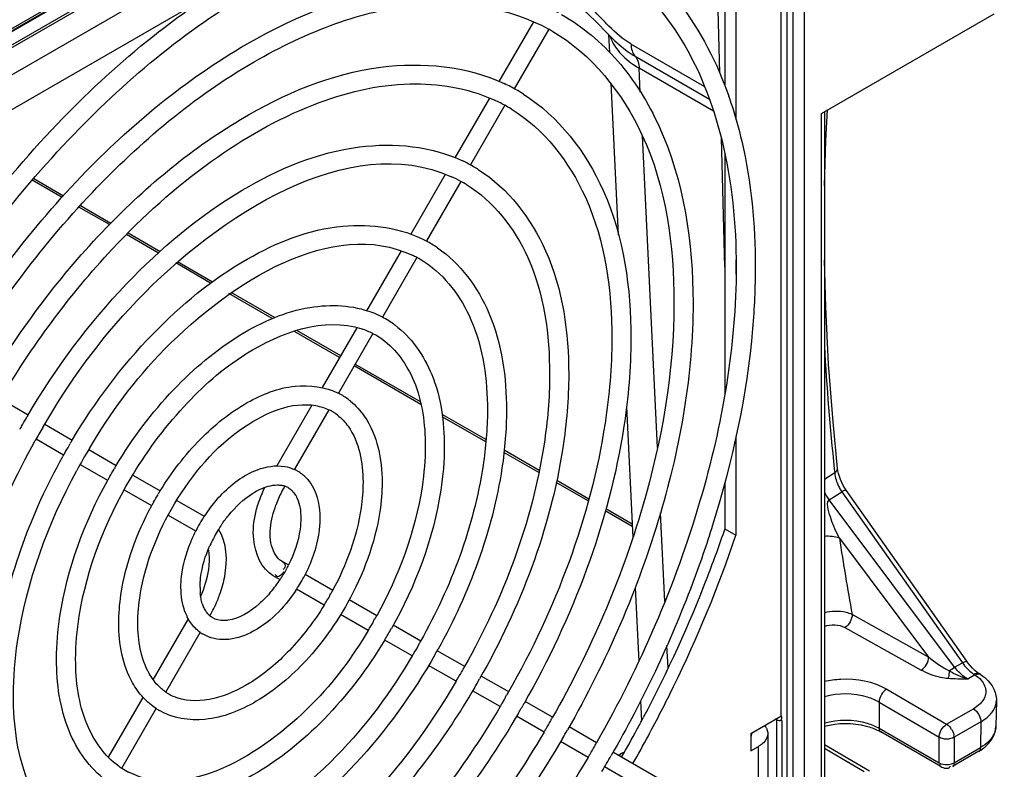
# Model space of a CAD drawing. Header units: inches. Extents: x 0 to 117, y 0 to 83.
# Tile 45 of 73: x 106.76 to 108.59, y 18.68 to 20.07. Entities that reach past the tile are written whole.
import ezdxf

# ---------------------------------------------------------------- set-up
doc = ezdxf.new("R2010")
doc.units = ezdxf.units.IN
doc.header["$LTSCALE"] = 6.431102
doc.header["$MEASUREMENT"] = 0
doc.layers.get('0').update_dxf_attribs({"linetype": 'CONTINUOUS'})

msp = doc.modelspace()

# ---------------------------------------------------------------- linework, layer by layer
at = {"color": 7, "linetype": 'CONTINUOUS'}
for p, q in [((108.5871, 21.115), (105.3752, 19.2606)), ((105.378, 19.2668), (108.5899, 21.1211)), ((108.5495, 21.092), (105.3676, 19.2549)), ((106.1574, 19.6812), (108.1906, 20.8551)), ((106.1605, 19.688), (108.1937, 20.8618)), ((108.1862, 20.8536), (108.1862, 18.5366)), ((108.1974, 18.5305), (108.1974, 20.8474)), ((108.218, 20.8478), (108.218, 18.5307)), ((108.0845, 20.7432), (106.2332, 19.6743)), ((108.175, 20.7391), (108.175, 18.7782)), ((108.0551, 20.1993), (108.0608, 19.9743)), ((108.0706, 20.1738), (108.0706, 19.9496)), ((108.0914, 20.1617), (108.0914, 19.8867)), ((106.6521, 19.8519), (107.1192, 20.1215)), ((108.2501, 19.8985), (108.5711, 20.0838)), ((107.7152, 20.0691), (107.6511, 19.9581)), ((107.7437, 20.0554), (107.6797, 19.9446)), ((107.8542, 20.0458), (107.8667, 20.0336)), ((107.8547, 20.0453), (107.8563, 20.012)), ((107.8667, 20.0336), (107.8754, 20.0257)), ((107.8965, 20.0273), (108.0328, 19.9486)), ((107.904, 20.005), (108.0421, 19.9253)), ((108.0495, 19.9031), (107.9116, 19.9827)), ((107.9137, 19.9384), (107.9116, 19.9827)), ((107.6847, 19.9417), (107.6859, 19.941)), ((107.8591, 19.9548), (107.8726, 19.6733)), ((107.6333, 19.9273), (107.5692, 19.8162)), ((107.662, 19.9139), (107.598, 19.8031)), ((108.2559, 19.9019), (108.2559, 18.6369)), ((108.2581, 19.8476), (108.2612, 19.906)), ((108.2501, 18.6285), (108.2501, 19.8985)), ((107.9455, 19.2774), (107.9176, 19.857)), ((108.0639, 19.8532), (108.07, 19.6127)), ((108.2559, 19.7641), (108.2581, 19.8476)), ((108.0706, 19.824), (108.0706, 19.3776)), ((106.8395, 19.7426), (106.7842, 19.7745)), ((106.7869, 19.7777), (106.8423, 19.7457)), ((107.5513, 19.7853), (107.4874, 19.6745)), ((107.5803, 19.7724), (107.5163, 19.6616)), ((106.9274, 19.6919), (106.8709, 19.7245)), ((106.8737, 19.7276), (106.9303, 19.6948)), ((107.0186, 19.6392), (106.9593, 19.6735)), ((106.9622, 19.6764), (107.0217, 19.6421)), ((107.4693, 19.6433), (107.4051, 19.532)), ((107.4986, 19.6309), (107.4346, 19.5201)), ((108.0914, 19.6265), (108.0914, 19.5996)), ((107.1155, 19.5833), (107.0507, 19.6207)), ((107.0538, 19.6235), (107.1191, 19.5859)), ((107.2299, 19.5172), (107.1493, 19.5638)), ((107.1529, 19.5664), (107.2347, 19.5191)), ((107.3869, 19.5004), (107.3225, 19.389)), ((107.3549, 19.445), (107.2701, 19.494)), ((107.2753, 19.4957), (107.3569, 19.4486)), ((107.4169, 19.4894), (107.3529, 19.3786)), ((107.5061, 19.3578), (107.3822, 19.4293)), ((107.3842, 19.4328), (107.505, 19.363)), ((106.7258, 19.3679), (106.7765, 19.3386)), ((107.3036, 19.3563), (107.2384, 19.2434)), ((107.888, 19.3531), (107.8996, 19.1101)), ((107.3352, 19.3479), (107.2712, 19.2371)), ((107.5453, 19.3398), (107.6271, 19.2926)), ((107.6267, 19.2881), (107.5459, 19.3348)), ((106.7643, 19.3174), (106.7643, 19.3176)), ((106.8075, 19.3208), (106.8582, 19.2915)), ((108.0914, 19.299), (108.0914, 19.1145)), ((106.7916, 19.2936), (106.8425, 19.2642)), ((106.8507, 19.2776), (106.8545, 19.2854)), ((106.846, 19.2704), (106.8507, 19.2776)), ((106.846, 19.2703), (106.846, 19.2704)), ((106.889, 19.2737), (106.9399, 19.2443)), ((107.7253, 19.2312), (107.6604, 19.2686)), ((107.6609, 19.2731), (107.7261, 19.2354)), ((106.8734, 19.2463), (106.9242, 19.217)), ((106.9709, 19.2264), (107.0216, 19.1971)), ((108.2559, 19.2191), (108.2748, 19.2311)), ((108.2741, 19.2379), (108.2748, 19.2311)), ((108.2803, 19.2384), (108.2803, 19.2385)), ((108.2808, 19.2345), (108.2803, 19.2384)), ((108.282, 19.2291), (108.2808, 19.2345)), ((106.9277, 19.2231), (106.9277, 19.2232)), ((107.8169, 19.1783), (107.7577, 19.2125)), ((107.7585, 19.2167), (107.818, 19.1823)), ((108.0706, 19.2124), (108.0706, 19.1266)), ((108.2907, 19.2072), (108.2879, 19.2125)), ((106.9551, 19.1991), (107.0059, 19.1698)), ((108.2645, 19.1804), (108.2881, 19.1955)), ((108.2881, 19.1955), (108.512, 18.8775)), ((108.5201, 18.8803), (108.2962, 19.1983)), ((107.0094, 19.1759), (107.0095, 19.176)), ((107.0526, 19.1793), (107.1034, 19.1499)), ((108.4975, 18.8692), (108.2645, 19.1804)), ((107.0368, 19.152), (107.0876, 19.1226)), ((107.8986, 19.1311), (107.8485, 19.1601)), ((107.8497, 19.1641), (107.8984, 19.1359)), ((107.9592, 18.9917), (107.9513, 19.1564)), ((107.0911, 19.1287), (107.0912, 19.1288)), ((108.0706, 19.1266), (108.0914, 19.1145)), ((108.2836, 19.1094), (108.4492, 18.8881)), ((107.2606, 19.0591), (107.2477, 19.0666)), ((107.2367, 19.0402), (107.2363, 19.0415)), ((107.251, 19.0517), (107.2497, 19.0509)), ((107.2546, 19.0477), (107.257, 19.053)), ((107.3424, 19.0119), (107.2909, 19.0416)), ((107.2449, 19.0319), (107.232, 19.0393)), ((107.3266, 18.9847), (107.2753, 19.0143)), ((107.3364, 19.0007), (107.3385, 19.0061)), ((107.9041, 19.0173), (107.9107, 18.8801)), ((107.4241, 18.9648), (107.3728, 18.9944)), ((107.009, 18.8459), (107.0743, 18.959)), ((107.4083, 18.9375), (107.357, 18.9671)), ((107.4119, 18.9436), (107.4166, 18.9509)), ((108.4492, 18.8881), (108.3074, 18.9673)), ((107.032, 18.8229), (107.096, 18.9337)), ((107.5058, 18.9176), (107.4545, 18.9472)), ((108.2937, 18.943), (108.4356, 18.8639)), ((107.49, 18.8903), (107.4389, 18.9198)), ((107.4936, 18.8964), (107.4983, 18.9037)), ((107.4983, 18.9037), (107.5021, 18.9115)), ((107.5875, 18.8704), (107.5363, 18.8999)), ((107.9652, 18.8679), (107.9632, 18.9098)), ((108.4975, 18.8692), (108.512, 18.8775)), ((108.5223, 18.8773), (108.5201, 18.8803)), ((107.5717, 18.8431), (107.5205, 18.8727)), ((108.5352, 18.8634), (108.5307, 18.8676)), ((107.6692, 18.8232), (107.618, 18.8528)), ((108.5353, 18.855), (108.522, 18.8473)), ((108.5333, 18.8563), (108.5353, 18.855)), ((108.5459, 18.8555), (108.5432, 18.8573)), ((107.6534, 18.796), (107.6021, 18.8256)), ((108.3715, 18.8285), (108.4828, 18.7631)), ((106.9258, 18.7018), (106.99, 18.8131)), ((107.657, 18.8021), (107.6617, 18.8094)), ((107.7509, 18.7761), (107.6998, 18.8056)), ((107.9142, 18.8066), (107.916, 18.7695)), ((108.3574, 18.8045), (108.4688, 18.7391)), ((108.3574, 18.8045), (108.3574, 18.7558)), ((108.5752, 18.8072), (108.5742, 18.7589)), ((106.9504, 18.6814), (107.0143, 18.7922)), ((108.4828, 18.7631), (108.5326, 18.7918)), ((107.7351, 18.7488), (107.6838, 18.7784)), ((108.1193, 18.7461), (108.175, 18.7782)), ((108.1671, 18.7714), (108.165, 18.7725)), ((108.1671, 18.6431), (108.1671, 18.7714)), ((108.1754, 18.7722), (108.1746, 18.7708)), ((108.1767, 18.7701), (108.1767, 18.6418)), ((108.5464, 18.7678), (108.4966, 18.7391)), ((108.5464, 18.7678), (108.5454, 18.7197)), ((107.8326, 18.7289), (107.7813, 18.7585)), ((108.1447, 18.7608), (108.1469, 18.7578)), ((108.3574, 18.7558), (108.4688, 18.6915)), ((108.4719, 18.6848), (108.3605, 18.7491)), ((107.8168, 18.7016), (107.7656, 18.7312)), ((108.1193, 18.7461), (108.1193, 18.714)), ((108.1505, 18.7461), (108.1505, 18.6657)), ((108.4688, 18.6915), (108.4688, 18.7391)), ((108.4966, 18.7391), (108.4966, 18.6915)), ((108.1193, 18.714), (108.1332, 18.722)), ((108.1332, 18.6416), (108.1332, 18.722)), ((108.3396, 18.6757), (108.2559, 18.7248)), ((108.3297, 18.6747), (108.2559, 18.7181)), ((108.5423, 18.7129), (108.4936, 18.6848)), ((108.4966, 18.6915), (108.5454, 18.7197)), ((107.9963, 18.6344), (107.8629, 18.7114)), ((107.9805, 18.6071), (107.8473, 18.684)), ((108.4892, 18.6849), (108.4899, 18.6862)), ((108.4939, 18.6902), (108.4966, 18.6915))]:
    msp.add_line(p, q, dxfattribs=at)
for points in [[(107.7966, 20.1018), (107.8077, 20.092), (107.819, 20.0812), (107.8305, 20.0699), (107.8542, 20.0458)], [(108.2803, 19.2385), (108.2718, 19.3255), (108.2636, 19.4326), (108.2582, 19.5385), (108.2559, 19.6262)], [(108.2879, 19.2125), (108.2855, 19.218), (108.2836, 19.2236), (108.282, 19.2291)], [(108.2962, 19.1983), (108.2937, 19.202), (108.2907, 19.2072)], [(108.5307, 18.8676), (108.5264, 18.8722), (108.5223, 18.8773)], [(108.5432, 18.8573), (108.5397, 18.8597), (108.5352, 18.8634)]]:
    msp.add_lwpolyline(points, dxfattribs=at)
for centre, radius, start, end in [((107.5688, 19.739), 0.3614, 59.9883, 60.99), ((107.5143, 19.6448), 0.3424, 60.1474, 64.6156), ((107.5139, 19.6441), 0.3432, 57.8429, 59.9163), ((107.5136, 19.6433), 0.3085, 61.2703, 65.8029), ((107.3783, 19.685), 0.7417, 18.2248, 19.3603), ((107.5143, 19.6447), 0.307, 58.7127, 61.2655), ((107.4599, 19.5506), 0.2878, 59.9167, 64.5054), ((107.4594, 19.5498), 0.2887, 57.7618, 59.916), ((107.4592, 19.549), 0.254, 61.5451, 65.9322), ((107.4599, 19.5504), 0.2525, 58.8073, 61.5402), ((107.4047, 19.4549), 0.2348, 55.7762, 61.6938), ((107.4053, 19.4557), 0.1984, 61.9575, 64.596), ((107.4056, 19.4564), 0.1977, 56.8608, 61.9563), ((107.3496, 19.359), 0.1821, 62.1967, 68.621), ((107.3508, 19.3613), 0.1794, 53.4212, 62.1841), ((107.3499, 19.3596), 0.146, 62.6931, 71.4354), ((107.3509, 19.3618), 0.1435, 60.1086, 62.6578), ((107.3504, 19.361), 0.1445, 54.6774, 60.1), ((112.7065, 19.7087), 4.4574, 183.1198, 186.0631), ((107.2969, 19.2679), 0.1239, 60.0764, 63.3818), ((107.2962, 19.267), 0.1251, 50.5612, 60.0287), ((108.0002, 18.614), 1.4221, 149.3677, 149.6498), ((107.296, 19.2664), 0.0902, 52.3274, 64.3019), ((108.0018, 18.6131), 1.4239, 150.3542, 150.636), ((108.0008, 18.6137), 1.3874, 149.6499, 150.7943), ((107.8386, 18.7073), 1.1412, 149.2088, 149.5603), ((107.8376, 18.7078), 1.14, 150.7903, 150.9707), ((107.8382, 18.7075), 1.1407, 150.4387, 150.7902), ((107.8382, 18.7075), 1.1053, 149.0504, 151.4979), ((107.6739, 18.8023), 0.8567, 148.9435, 149.4116), ((107.2413, 19.1721), 0.0713, 59.8744, 65.3682), ((107.2406, 19.1708), 0.0727, 44.1468, 59.818), ((108.3363, 19.2368), 0.0618, 185.2501, 188.9474), ((107.6714, 18.8037), 0.8538, 150.583, 151.0529), ((107.4479, 19.0942), 0.2245, 150.0041, 153.4092), ((107.2423, 19.1732), 0.0345, 68.9555, 71.493), ((107.5078, 18.8983), 0.5706, 148.4218, 149.1259), ((107.4408, 19.0975), 0.2167, 153.3476, 160.2625), ((107.2429, 19.1749), 0.0327, 56.2568, 68.9933), ((108.3311, 19.2316), 0.084, 206.3315, 217.5079), ((108.3562, 19.2417), 0.0823, 208.0748, 214.1674), ((107.5096, 18.8973), 0.5726, 150.8809, 151.5819), ((107.3417, 18.9946), 0.2841, 143.4273, 146.904), ((107.4065, 18.9545), 0.3603, 148.3324, 151.0635), ((107.3467, 18.9913), 0.2902, 146.894, 148.2783), ((107.3443, 18.9928), 0.2518, 145.8154, 148.3942), ((107.3393, 18.9949), 0.282, 153.142, 157.9703), ((107.3458, 18.9917), 0.2892, 151.7139, 153.1562), ((107.3476, 18.9908), 0.2557, 149.2023, 152.5583), ((107.3471, 18.991), 0.2552, 148.3891, 149.2024), ((107.3424, 18.9934), 0.25, 152.5489, 155.9562), ((112.885, 19.8049), 4.6537, 188.5956, 190.3695), ((107.2636, 19.0939), 0.0316, 228.19, 239.9499), ((107.0335, 19.1722), 0.2534, 332.5594, 333.5483), ((107.0322, 19.1729), 0.2548, 331.9616, 332.5599), ((107.0437, 19.1649), 0.2408, 318.8813, 325.8563), ((107.0369, 19.1698), 0.2492, 325.8101, 326.449), ((107.0343, 19.1715), 0.2523, 326.4507, 328.0458), ((107.0316, 19.1732), 0.2909, 326.0737, 332.0211), ((107.2149, 19.0176), 0.1191, 179.9377, 185.1233), ((106.8709, 19.266), 0.5354, 330.935, 331.6854), ((106.8948, 19.0911), 0.253, 333.6192, 337.2685), ((106.9041, 19.0871), 0.2429, 337.2682, 339.9595), ((106.8694, 19.2668), 0.5371, 328.3164, 329.0638), ((107.1608, 19.0069), 0.0991, 200.4672, 203.5517), ((106.8921, 19.0923), 0.2559, 330.003, 333.6303), ((107.1559, 19.0048), 0.0938, 203.5506, 206.8409), ((106.7062, 19.3611), 0.8199, 330.6071, 331.0966), ((107.138, 18.9926), 0.072, 234.5587, 239.8718), ((106.7042, 19.3622), 0.8222, 328.8989, 329.3871), ((106.7055, 19.3615), 0.8562, 328.9523, 330.5957), ((106.5403, 19.4568), 1.1058, 330.4538, 330.8165), ((106.5406, 19.4567), 1.1055, 329.1846, 329.5473), ((106.5409, 19.4565), 1.1405, 330.4304, 330.9706), ((106.3777, 19.5506), 1.3879, 330.3637, 330.6526), ((108.5735, 18.9268), 0.0953, 217.152, 219.4988), ((108.5705, 18.9242), 0.0914, 219.4737, 224.2925), ((106.3799, 19.5494), 1.3853, 329.3513, 329.6409), ((106.3776, 19.5507), 1.4234, 329.6298, 330.3922), ((108.5664, 18.9075), 0.0609, 234.1548, 237.0545), ((108.542, 18.8495), 0.00716, 57.0388, 67.374), ((107.0828, 18.8974), 0.0899, 235.74, 239.9462), ((106.2141, 19.6451), 1.671, 330.3025, 330.5424), ((107.0835, 18.8987), 0.0913, 239.9793, 250.759), ((107.0816, 18.8953), 0.1229, 236.8627, 240.0732), ((106.2163, 19.6438), 1.6686, 329.4618, 329.7021), ((106.214, 19.6451), 1.7066, 329.6924, 330.3992), ((106.0563, 19.7363), 1.9476, 330.257, 330.4629), ((105.6783, 19.9547), 2.5323, 331.6809, 332.2467), ((106.0549, 19.7371), 1.9493, 329.5364, 329.7422), ((106.0562, 19.7363), 1.9833, 329.7253, 330.2697), ((105.6749, 19.9565), 2.5361, 330.3552, 331.6809), ((108.3168, 18.6731), 0.0876, 60.0521, 63.8238), ((105.6958, 19.9444), 2.5361, 330.3552, 331.694), ((105.8937, 19.8302), 2.2298, 330.2244, 330.4043), ((108.1067, 18.7679), 0.053, 299.9917, 302.032), ((105.8922, 19.831), 2.2315, 329.595, 329.7748), ((105.8875, 19.8338), 2.2723, 329.3494, 330.2249), ((107.0288, 18.8035), 0.145, 234.6806, 237.2718), ((107.028, 18.8023), 0.1435, 237.2724, 243.0581)]:
    msp.add_arc(centre, radius, start, end, dxfattribs=at)
for points, knots in [([(106.5315, 19.4801), (106.6155, 19.6234), (106.8054, 19.8798), (107.103, 20.1286), (107.3533, 20.2478), (107.5293, 20.2907), (107.6955, 20.288), (107.7966, 20.2532), (107.8409, 20.2287)], [0, 0, 0, 0, 0.303932, 0.578779, 0.699654, 0.808546, 0.907306, 1, 1, 1, 1]), ([(106.5583, 19.4559), (106.6407, 19.5973), (106.8267, 19.8502), (107.1181, 20.0958), (107.3621, 20.2131), (107.5313, 20.255), (107.6892, 20.2527), (107.7844, 20.2197), (107.8258, 20.1966)], [0, 0, 0, 0, 0.308014, 0.585652, 0.706724, 0.814557, 0.910831, 1, 1, 1, 1]), ([(107.8486, 20.2244), (107.901, 20.1942), (107.9979, 20.1076), (108.0562, 19.9928), (108.078, 19.9308)], [0, 0, 0, 0, 0.479387, 1, 1, 1, 1]), ([(107.8313, 20.1935), (107.8797, 20.1655), (107.9698, 20.0847), (108.0239, 19.9777), (108.0444, 19.9195)], [0, 0, 0, 0, 0.475521, 1, 1, 1, 1]), ([(106.6132, 19.433), (106.6869, 19.5583), (106.8535, 19.783), (107.1536, 20.0322), (107.4687, 20.1604), (107.6816, 20.1302), (107.761, 20.0863)], [0, 0, 0, 0, 0.304804, 0.580407, 0.809734, 1, 1, 1, 1]), ([(106.64, 19.4087), (106.7119, 19.532), (106.8742, 19.7523), (107.128, 19.9666), (107.3409, 20.0686), (107.526, 20.1158), (107.6701, 20.0962), (107.7441, 20.0551)], [0, 0, 0, 0, 0.30895, 0.587374, 0.70874, 0.816767, 1, 1, 1, 1]), ([(107.7672, 20.0828), (107.8063, 20.0602), (107.8794, 19.9989), (107.9877, 19.8223), (108.0117, 19.6578), (108.0117, 19.5465)], [0, 0, 0, 0, 0.220993, 0.455972, 1, 1, 1, 1]), ([(107.7496, 20.052), (107.8233, 20.0094), (107.9512, 19.8482), (107.9763, 19.6526), (107.9763, 19.5465)], [0, 0, 0, 0, 0.445281, 1, 1, 1, 1]), ([(107.8723, 20.0155), (107.8802, 20.0057), (107.8932, 19.9942), (107.9076, 19.985), (107.9116, 19.9827)], [0, 0, 0, 0, 0.731654, 1, 1, 1, 1]), ([(106.6949, 19.3858), (106.7567, 19.4906), (106.8962, 19.6792), (107.1472, 19.8907), (107.4108, 20.0036), (107.5914, 19.9871), (107.661, 19.9541)], [0, 0, 0, 0, 0.302684, 0.577623, 0.808301, 1, 1, 1, 1]), ([(106.7219, 19.3618), (106.7521, 19.4136), (106.8174, 19.5127), (106.9454, 19.6672), (107.1043, 19.8106), (107.2925, 19.9192), (107.4758, 19.9651), (107.5924, 19.9462), (107.6401, 19.9247)], [0, 0, 0, 0, 0.155241, 0.306637, 0.519012, 0.706158, 0.864506, 1, 1, 1, 1]), ([(107.6965, 19.9346), (107.7622, 19.8933), (107.8733, 19.7477), (107.8962, 19.5732), (107.8962, 19.4798)], [0, 0, 0, 0, 0.454093, 1, 1, 1, 1]), ([(108.0444, 19.9195), (108.0524, 19.8968), (108.0817, 19.7973), (108.0918, 19.6927), (108.0918, 19.6132)], [0, 0, 0, 0, 0.232541, 1, 1, 1, 1]), ([(107.6738, 19.907), (107.7349, 19.8699), (107.8399, 19.7331), (107.8608, 19.569), (107.8608, 19.4798)], [0, 0, 0, 0, 0.445049, 1, 1, 1, 1]), ([(108.0827, 19.9169), (108.0903, 19.894), (108.1177, 19.7951), (108.1273, 19.6917), (108.1273, 19.6132)], [0, 0, 0, 0, 0.234967, 1, 1, 1, 1]), ([(106.8036, 19.3147), (106.853, 19.3991), (107.021, 19.6384), (107.3717, 19.8664), (107.5628, 19.781)], [0, 0, 0, 0, 0.318586, 1, 1, 1, 1]), ([(106.7766, 19.3386), (106.8282, 19.4259), (106.9447, 19.5828), (107.1543, 19.7587), (107.3746, 19.8523), (107.5255, 19.8381), (107.5837, 19.8103)], [0, 0, 0, 0, 0.302296, 0.576865, 0.807566, 1, 1, 1, 1]), ([(107.6134, 19.794), (107.6685, 19.7592), (107.7615, 19.6373), (107.7807, 19.4912), (107.7807, 19.4131)], [0, 0, 0, 0, 0.454904, 1, 1, 1, 1]), ([(107.5907, 19.7664), (107.6411, 19.7358), (107.728, 19.6227), (107.7452, 19.487), (107.7452, 19.4131)], [0, 0, 0, 0, 0.444028, 1, 1, 1, 1]), ([(106.8903, 19.2759), (106.9301, 19.3423), (107.0634, 19.5288), (107.3424, 19.7053), (107.4904, 19.635)], [0, 0, 0, 0, 0.320805, 1, 1, 1, 1]), ([(106.8583, 19.2914), (106.9005, 19.3623), (106.9957, 19.4894), (107.1671, 19.6306), (107.3476, 19.7033), (107.4698, 19.6865), (107.5161, 19.6616)], [0, 0, 0, 0, 0.30298, 0.577251, 0.807063, 1, 1, 1, 1]), ([(107.5368, 19.649), (107.5794, 19.62), (107.6502, 19.5227), (107.6651, 19.4078), (107.6651, 19.3464)], [0, 0, 0, 0, 0.456645, 1, 1, 1, 1]), ([(107.5137, 19.6219), (107.5518, 19.597), (107.6166, 19.5084), (107.6297, 19.4036), (107.6297, 19.3464)], [0, 0, 0, 0, 0.443361, 1, 1, 1, 1]), ([(108.0918, 19.6132), (108.0918, 19.4665), (108.0375, 19.1568), (107.913, 18.8706), (107.8325, 18.7289)], [0, 0, 0, 0, 0.473911, 1, 1, 1, 1]), ([(108.1273, 19.6132), (108.1273, 19.575), (108.1198, 19.4126), (108.0852, 19.2521), (108.0481, 19.1336)], [0, 0, 0, 0, 0.235243, 1, 1, 1, 1]), ([(106.94, 19.2443), (106.9704, 19.2948), (107.0387, 19.3859), (107.161, 19.4894), (107.2902, 19.5465), (107.3798, 19.5427), (107.416, 19.5285)], [0, 0, 0, 0, 0.298567, 0.571215, 0.803538, 1, 1, 1, 1]), ([(107.9763, 19.5465), (107.9763, 19.4187), (107.9291, 19.149), (107.8208, 18.8996), (107.7508, 18.7761)], [0, 0, 0, 0, 0.473835, 1, 1, 1, 1]), ([(108.0117, 19.5465), (108.0117, 19.4145), (107.963, 19.1364), (107.8507, 18.8795), (107.7784, 18.7528)], [0, 0, 0, 0, 0.475038, 1, 1, 1, 1]), ([(106.9666, 19.2197), (106.9948, 19.2674), (107.0589, 19.354), (107.1902, 19.472), (107.3267, 19.5214), (107.3963, 19.498)], [0, 0, 0, 0, 0.309242, 0.590698, 1, 1, 1, 1]), ([(107.4577, 19.5054), (107.4885, 19.4826), (107.5387, 19.4097), (107.5496, 19.3249), (107.5496, 19.2797)], [0, 0, 0, 0, 0.459184, 1, 1, 1, 1]), ([(107.434, 19.4789), (107.4605, 19.4601), (107.505, 19.3957), (107.5142, 19.3208), (107.5142, 19.2797)], [0, 0, 0, 0, 0.441903, 1, 1, 1, 1]), ([(107.8608, 19.4798), (107.8608, 19.4274), (107.8408, 19.1981), (107.7562, 18.9773), (107.6691, 18.8233)], [0, 0, 0, 0, 0.22861, 1, 1, 1, 1]), ([(107.8962, 19.4798), (107.8962, 19.4254), (107.8756, 19.1887), (107.788, 18.9607), (107.6979, 18.8021)], [0, 0, 0, 0, 0.229864, 1, 1, 1, 1]), ([(107.7452, 19.4131), (107.7452, 19.3698), (107.7288, 19.1804), (107.6591, 18.9979), (107.5874, 18.8704)], [0, 0, 0, 0, 0.228498, 1, 1, 1, 1]), ([(107.7807, 19.4131), (107.7807, 19.3677), (107.7635, 19.1701), (107.6904, 18.9798), (107.6151, 18.8475)], [0, 0, 0, 0, 0.229986, 1, 1, 1, 1]), ([(107.0218, 19.1971), (107.043, 19.2316), (107.0906, 19.2936), (107.1759, 19.3627), (107.2665, 19.3986), (107.3283, 19.3908), (107.3524, 19.3787)], [0, 0, 0, 0, 0.298889, 0.570259, 0.801212, 1, 1, 1, 1]), ([(107.0485, 19.1729), (107.0817, 19.2283), (107.1522, 19.3144), (107.2658, 19.3637), (107.3111, 19.3555)], [0, 0, 0, 0, 0.583779, 1, 1, 1, 1]), ([(107.3756, 19.3636), (107.3853, 19.3556), (107.4227, 19.3143), (107.4341, 19.2554), (107.4341, 19.213)], [0, 0, 0, 0, 0.228447, 1, 1, 1, 1]), ([(107.3511, 19.3378), (107.3587, 19.332), (107.3902, 19.2982), (107.3986, 19.2489), (107.3986, 19.213)], [0, 0, 0, 0, 0.20995, 1, 1, 1, 1]), ([(107.6297, 19.3464), (107.6297, 19.3123), (107.6168, 19.1626), (107.562, 19.0185), (107.5057, 18.9176)], [0, 0, 0, 0, 0.228319, 1, 1, 1, 1]), ([(107.6651, 19.3464), (107.6651, 19.3108), (107.652, 19.1562), (107.5959, 19.0071), (107.5382, 18.903)], [0, 0, 0, 0, 0.230271, 1, 1, 1, 1]), ([(106.6337, 18.7509), (106.6337, 18.794), (106.65, 18.9823), (106.7189, 19.1638), (106.7898, 19.2906)], [0, 0, 0, 0, 0.228528, 1, 1, 1, 1]), ([(107.5142, 19.2797), (107.5142, 19.2547), (107.5048, 19.1449), (107.465, 19.039), (107.424, 18.9648)], [0, 0, 0, 0, 0.228019, 1, 1, 1, 1]), ([(107.5496, 19.2797), (107.5496, 19.2525), (107.5394, 19.1343), (107.496, 19.0204), (107.4514, 18.9411)], [0, 0, 0, 0, 0.230471, 1, 1, 1, 1]), ([(106.7138, 18.8176), (106.7138, 18.8533), (106.727, 19.0078), (106.783, 19.1569), (106.8408, 19.261)], [0, 0, 0, 0, 0.230271, 1, 1, 1, 1]), ([(106.7492, 18.8176), (106.7492, 18.8508), (106.7614, 18.9961), (106.8134, 19.1364), (106.8669, 19.2349)], [0, 0, 0, 0, 0.228478, 1, 1, 1, 1]), ([(107.1135, 19.1639), (107.1197, 19.1723), (107.1442, 19.2018), (107.1761, 19.2264), (107.2023, 19.2363)], [0, 0, 0, 0, 0.271518, 1, 1, 1, 1]), ([(106.8293, 18.8843), (106.8293, 18.9111), (106.8392, 19.027), (106.8811, 19.1389), (106.9243, 19.217)], [0, 0, 0, 0, 0.230564, 1, 1, 1, 1]), ([(106.8648, 18.8843), (106.8648, 18.9111), (106.8755, 19.0286), (106.9205, 19.1415), (106.9666, 19.2197)], [0, 0, 0, 0, 0.227706, 1, 1, 1, 1]), ([(107.2398, 19.208), (107.2411, 19.208), (107.2437, 19.2079), (107.2463, 19.2076), (107.2475, 19.2074)], [0, 0, 0, 0, 0.512787, 1, 1, 1, 1]), ([(107.2475, 19.2074), (107.2485, 19.2072), (107.2504, 19.2068), (107.2523, 19.2062), (107.2532, 19.2059)], [0, 0, 0, 0, 0.508456, 1, 1, 1, 1]), ([(107.2927, 19.2215), (107.2971, 19.217), (107.3134, 19.1952), (107.3185, 19.1669), (107.3185, 19.1463)], [0, 0, 0, 0, 0.233842, 1, 1, 1, 1]), ([(107.3986, 19.213), (107.3986, 19.1971), (107.3928, 19.1272), (107.3679, 19.0596), (107.3422, 19.012)], [0, 0, 0, 0, 0.227422, 1, 1, 1, 1]), ([(107.4341, 19.213), (107.4341, 19.1949), (107.4274, 19.1167), (107.3991, 19.0413), (107.3698, 18.9887)], [0, 0, 0, 0, 0.231084, 1, 1, 1, 1]), ([(107.1359, 19.1343), (107.14, 19.1404), (107.1564, 19.1623), (107.1765, 19.1816), (107.1934, 19.1923)], [0, 0, 0, 0, 0.267965, 1, 1, 1, 1]), ([(107.232, 19.0393), (107.2099, 19.0521), (107.1836, 19.1162), (107.2024, 19.1738), (107.2165, 19.2037)], [0, 0, 0, 0, 0.435439, 1, 1, 1, 1]), ([(107.2611, 19.2021), (107.2621, 19.2014), (107.264, 19.2), (107.2658, 19.1983), (107.2667, 19.1975)], [0, 0, 0, 0, 0.49281, 1, 1, 1, 1]), ([(107.2667, 19.1975), (107.2675, 19.1966), (107.2692, 19.1947), (107.2708, 19.1927), (107.2715, 19.1916)], [0, 0, 0, 0, 0.488831, 1, 1, 1, 1]), ([(107.2715, 19.1916), (107.2734, 19.189), (107.281, 19.1751), (107.2831, 19.1588), (107.2831, 19.1463)], [0, 0, 0, 0, 0.20724, 1, 1, 1, 1]), ([(108.2881, 19.1955), (108.2899, 19.1965), (108.292, 19.1974), (108.2957, 19.199), (108.2962, 19.1983)], [0, 0, 0, 0, 0.705151, 1, 1, 1, 1]), ([(106.9449, 18.951), (106.9449, 18.9686), (106.9512, 19.0448), (106.9782, 19.1183), (107.006, 19.1698)], [0, 0, 0, 0, 0.231222, 1, 1, 1, 1]), ([(106.9803, 18.951), (106.9803, 18.9687), (106.9875, 19.0466), (107.0176, 19.1212), (107.0485, 19.1729)], [0, 0, 0, 0, 0.226915, 1, 1, 1, 1]), ([(107.2425, 19.0704), (107.238, 19.0744), (107.2193, 19.1049), (107.2273, 19.1438), (107.2369, 19.1707)], [0, 0, 0, 0, 0.174366, 1, 1, 1, 1]), ([(108.2836, 19.1094), (108.2777, 19.1207), (108.2695, 19.1387), (108.263, 19.1613), (108.2603, 19.1763), (108.2645, 19.1804)], [0, 0, 0, 0, 0.508872, 0.763362, 1, 1, 1, 1]), ([(107.2831, 19.1463), (107.2831, 19.1395), (107.2808, 19.1094), (107.2707, 19.0802), (107.2603, 19.0593)], [0, 0, 0, 0, 0.225574, 1, 1, 1, 1]), ([(107.3185, 19.1463), (107.3185, 19.1375), (107.3155, 19.0994), (107.3022, 19.0625), (107.2885, 19.0367)], [0, 0, 0, 0, 0.232778, 1, 1, 1, 1]), ([(108.0481, 19.1336), (108.0366, 19.097), (107.9857, 18.9494), (107.9184, 18.8076), (107.8599, 18.7053)], [0, 0, 0, 0, 0.245337, 1, 1, 1, 1]), ([(107.1322, 19.0039), (107.1363, 19.015), (107.1475, 19.0542), (107.1463, 19.1009), (107.1304, 19.1256)], [0, 0, 0, 0, 0.286165, 1, 1, 1, 1]), ([(108.0706, 19.1266), (108.0605, 19.0968), (108.0171, 18.9769), (107.964, 18.8605), (107.9193, 18.7755)], [0, 0, 0, 0, 0.246316, 1, 1, 1, 1]), ([(107.9287, 18.7419), (107.9449, 18.7721), (108.0068, 18.8928), (108.0589, 19.0186), (108.0914, 19.1145)], [0, 0, 0, 0, 0.253065, 1, 1, 1, 1]), ([(107.0604, 19.0177), (107.0604, 19.0244), (107.0621, 19.0527), (107.0698, 19.0805), (107.0779, 19.1006)], [0, 0, 0, 0, 0.234727, 1, 1, 1, 1]), ([(107.0958, 19.0177), (107.0958, 19.0238), (107.0977, 19.0504), (107.1057, 19.0764), (107.1141, 19.0952)], [0, 0, 0, 0, 0.226625, 1, 1, 1, 1]), ([(107.1119, 19.051), (107.1124, 19.0544), (107.1137, 19.0669), (107.1133, 19.0798), (107.1115, 19.0887)], [0, 0, 0, 0, 0.274442, 1, 1, 1, 1]), ([(107.2477, 19.0666), (107.2503, 19.0651), (107.2554, 19.0608), (107.2534, 19.0533), (107.251, 19.0517)], [0, 0, 0, 0, 0.506722, 1, 1, 1, 1]), ([(107.2436, 19.0386), (107.2424, 19.0379), (107.2396, 19.0366), (107.2373, 19.039), (107.2367, 19.0402)], [0, 0, 0, 0, 0.500228, 1, 1, 1, 1]), ([(107.273, 19.0108), (107.2518, 18.9793), (107.2121, 18.9382), (107.1457, 18.9167), (107.1142, 18.9232), (107.1018, 18.9304)], [0, 0, 0, 0, 0.557672, 0.790126, 1, 1, 1, 1]), ([(107.2251, 19.0065), (107.2191, 18.9996), (107.1974, 18.9777), (107.1693, 18.9596), (107.1476, 18.9566)], [0, 0, 0, 0, 0.29616, 1, 1, 1, 1]), ([(107.3698, 18.9887), (107.3486, 18.9503), (107.2994, 18.8813), (107.2091, 18.8043), (107.1118, 18.7641), (107.0452, 18.7744), (107.0203, 18.7888)], [0, 0, 0, 0, 0.299646, 0.572877, 0.803381, 1, 1, 1, 1]), ([(107.1033, 18.9795), (107.1027, 18.9807), (107.1015, 18.9834), (107.1005, 18.9862), (107.1001, 18.9876)], [0, 0, 0, 0, 0.486739, 1, 1, 1, 1]), ([(107.3265, 18.9847), (107.3079, 18.9546), (107.2662, 18.9004), (107.1824, 18.8274), (107.0965, 18.7973), (107.0534, 18.8124)], [0, 0, 0, 0, 0.312965, 0.595679, 1, 1, 1, 1]), ([(107.1074, 18.9724), (107.1067, 18.9735), (107.1052, 18.9758), (107.104, 18.9782), (107.1033, 18.9795)], [0, 0, 0, 0, 0.487543, 1, 1, 1, 1]), ([(108.3074, 18.9673), (108.3038, 18.9689), (108.2871, 18.9741), (108.2689, 18.9736), (108.2559, 18.9703)], [0, 0, 0, 0, 0.226654, 1, 1, 1, 1]), ([(106.9903, 18.8128), (106.9826, 18.8211), (106.9537, 18.8615), (106.9449, 18.9131), (106.9449, 18.951)], [0, 0, 0, 0, 0.228794, 1, 1, 1, 1]), ([(107.0168, 18.8362), (107.0109, 18.8426), (106.987, 18.8761), (106.9803, 18.919), (106.9803, 18.951)], [0, 0, 0, 0, 0.212727, 1, 1, 1, 1]), ([(107.1196, 18.9609), (107.1186, 18.9614), (107.1167, 18.9627), (107.1149, 18.9642), (107.114, 18.9649)], [0, 0, 0, 0, 0.495504, 1, 1, 1, 1]), ([(107.1476, 18.9566), (107.1449, 18.9562), (107.1354, 18.9555), (107.1255, 18.9575), (107.1196, 18.9609)], [0, 0, 0, 0, 0.286345, 1, 1, 1, 1]), ([(107.4082, 18.9375), (107.3784, 18.888), (107.2798, 18.7505), (107.0707, 18.6196), (106.963, 18.6743)], [0, 0, 0, 0, 0.323734, 1, 1, 1, 1]), ([(107.439, 18.9199), (107.407, 18.8668), (107.3351, 18.7716), (107.2056, 18.6662), (107.0688, 18.6124), (106.9764, 18.6263), (106.9414, 18.6457)], [0, 0, 0, 0, 0.302113, 0.575467, 0.805261, 1, 1, 1, 1]), ([(106.9212, 18.6587), (106.8904, 18.6815), (106.8403, 18.7544), (106.8293, 18.8392), (106.8293, 18.8843)], [0, 0, 0, 0, 0.459184, 1, 1, 1, 1]), ([(106.945, 18.6852), (106.9184, 18.704), (106.874, 18.7684), (106.8648, 18.8433), (106.8648, 18.8843)], [0, 0, 0, 0, 0.441903, 1, 1, 1, 1]), ([(107.5329, 18.8937), (107.4914, 18.8205), (107.3965, 18.6886), (107.2238, 18.5406), (107.0407, 18.4619), (106.915, 18.4757), (106.8673, 18.5001)], [0, 0, 0, 0, 0.301994, 0.576967, 0.807588, 1, 1, 1, 1]), ([(107.49, 18.8903), (107.4502, 18.8237), (107.3169, 18.6363), (107.0371, 18.4586), (106.8886, 18.5291)], [0, 0, 0, 0, 0.320772, 1, 1, 1, 1]), ([(108.512, 18.8775), (108.5138, 18.8785), (108.5159, 18.8795), (108.5196, 18.881), (108.5201, 18.8803)], [0, 0, 0, 0, 0.704324, 1, 1, 1, 1]), ([(108.4856, 18.8481), (108.4809, 18.8485), (108.4635, 18.8513), (108.4468, 18.8576), (108.4356, 18.8639)], [0, 0, 0, 0, 0.267421, 1, 1, 1, 1]), ([(108.4876, 18.8624), (108.4873, 18.8584), (108.4867, 18.8536), (108.4858, 18.8489), (108.4856, 18.8481)], [0, 0, 0, 0, 0.819332, 1, 1, 1, 1]), ([(107.5717, 18.8432), (107.5221, 18.7596), (107.3542, 18.5228), (107.0059, 18.2983), (106.8162, 18.3831)], [0, 0, 0, 0, 0.318666, 1, 1, 1, 1]), ([(108.2559, 18.8433), (108.2658, 18.8455), (108.3048, 18.8503), (108.3464, 18.8433), (108.3715, 18.8285)], [0, 0, 0, 0, 0.259614, 1, 1, 1, 1]), ([(108.5535, 18.85), (108.5546, 18.8491), (108.5568, 18.8471), (108.5589, 18.8451), (108.5599, 18.844)], [0, 0, 0, 0, 0.50332, 1, 1, 1, 1]), ([(107.6057, 18.8311), (107.5527, 18.7406), (107.4325, 18.5784), (107.2157, 18.3988), (106.9872, 18.3072), (106.8332, 18.3311), (106.776, 18.3638)], [0, 0, 0, 0, 0.304314, 0.579481, 0.808713, 1, 1, 1, 1]), ([(108.2558, 18.815), (108.2814, 18.8221), (108.3184, 18.8218), (108.3505, 18.8086), (108.3574, 18.8045)], [0, 0, 0, 0, 0.767525, 1, 1, 1, 1]), ([(108.5556, 18.823), (108.5555, 18.8201), (108.5526, 18.8068), (108.5415, 18.797), (108.5326, 18.7918)], [0, 0, 0, 0, 0.221459, 1, 1, 1, 1]), ([(106.8421, 18.515), (106.7995, 18.544), (106.7288, 18.6413), (106.7138, 18.7563), (106.7138, 18.8176)], [0, 0, 0, 0, 0.456645, 1, 1, 1, 1]), ([(106.8653, 18.5422), (106.8271, 18.5671), (106.7623, 18.6557), (106.7492, 18.7604), (106.7492, 18.8176)], [0, 0, 0, 0, 0.443361, 1, 1, 1, 1]), ([(107.6534, 18.796), (107.5914, 18.691), (107.4518, 18.5032), (107.2021, 18.2965), (106.9445, 18.1919), (106.7729, 18.2177), (106.7108, 18.2537)], [0, 0, 0, 0, 0.310475, 0.589443, 0.817237, 1, 1, 1, 1]), ([(107.6874, 18.7839), (107.6239, 18.6753), (107.4799, 18.4805), (107.2201, 18.2649), (106.9467, 18.1548), (106.7625, 18.1832), (106.6943, 18.2223)], [0, 0, 0, 0, 0.304819, 0.580364, 0.809492, 1, 1, 1, 1]), ([(108.1752, 18.7787), (108.1756, 18.7778), (108.1763, 18.7756), (108.1758, 18.7733), (108.1754, 18.7722)], [0, 0, 0, 0, 0.47196, 1, 1, 1, 1]), ([(108.2558, 18.7656), (108.2813, 18.7728), (108.3183, 18.7728), (108.3505, 18.7598), (108.3574, 18.7558)], [0, 0, 0, 0, 0.768192, 1, 1, 1, 1]), ([(106.7655, 18.3701), (106.7104, 18.4049), (106.6175, 18.5268), (106.5983, 18.6729), (106.5983, 18.7509)], [0, 0, 0, 0, 0.454904, 1, 1, 1, 1]), ([(107.7351, 18.7488), (107.6627, 18.6257), (107.4995, 18.4059), (107.2444, 18.1932), (107.0315, 18.0928), (106.8842, 18.0578), (106.7472, 18.0616), (106.665, 18.0915), (106.6294, 18.1121)], [0, 0, 0, 0, 0.308898, 0.586662, 0.707537, 0.815055, 0.911002, 1, 1, 1, 1]), ([(106.7876, 18.3981), (106.7373, 18.4287), (106.6509, 18.5418), (106.6337, 18.6772), (106.6337, 18.7509)], [0, 0, 0, 0, 0.444097, 1, 1, 1, 1]), ([(108.1469, 18.7578), (108.1473, 18.7571), (108.1481, 18.7558), (108.1487, 18.7544), (108.149, 18.7537)], [0, 0, 0, 0, 0.507508, 1, 1, 1, 1]), ([(108.149, 18.7537), (108.1495, 18.7525), (108.1502, 18.75), (108.1505, 18.7474), (108.1505, 18.7461)], [0, 0, 0, 0, 0.506145, 1, 1, 1, 1]), ([(108.2556, 18.7596), (108.2807, 18.7663), (108.3164, 18.7664), (108.3484, 18.7552), (108.3554, 18.7518)], [0, 0, 0, 0, 0.768403, 1, 1, 1, 1]), ([(108.3574, 18.7558), (108.3574, 18.7543), (108.3578, 18.7517), (108.359, 18.749), (108.3601, 18.7483)], [0, 0, 0, 0, 0.547728, 1, 1, 1, 1]), ([(108.5742, 18.7589), (108.5741, 18.7553), (108.5708, 18.7385), (108.5566, 18.7261), (108.5454, 18.7197)], [0, 0, 0, 0, 0.220616, 1, 1, 1, 1]), ([(107.7689, 18.7365), (107.695, 18.6098), (107.5271, 18.3829), (107.2258, 18.1306), (106.9463, 18.0208), (106.741, 18.0261), (106.6522, 18.0582), (106.6133, 18.0804)], [0, 0, 0, 0, 0.304418, 0.579578, 0.808141, 0.906998, 1, 1, 1, 1]), ([(108.1193, 18.7405), (108.1199, 18.7414), (108.1207, 18.7432), (108.121, 18.7451), (108.121, 18.7461)], [0, 0, 0, 0, 0.512911, 1, 1, 1, 1]), ([(108.5454, 18.7197), (108.5454, 18.7182), (108.545, 18.7155), (108.5438, 18.7128), (108.5427, 18.7122)], [0, 0, 0, 0, 0.547655, 1, 1, 1, 1]), ([(107.8168, 18.7017), (107.7339, 18.5603), (107.5469, 18.3081), (107.2544, 18.0639), (107.0101, 17.9485), (106.8409, 17.9082), (106.6833, 17.9124), (106.5887, 17.9469), (106.5477, 17.9706)], [0, 0, 0, 0, 0.308562, 0.586161, 0.707041, 0.814643, 0.910762, 1, 1, 1, 1]), ([(108.4714, 18.684), (108.4707, 18.6844), (108.4697, 18.687), (108.4709, 18.6892), (108.4716, 18.6906)], [0, 0, 0, 0, 0.340368, 1, 1, 1, 1]), ([(108.4814, 18.6813), (108.4828, 18.6812), (108.486, 18.6814), (108.4884, 18.6836), (108.4892, 18.6849)], [0, 0, 0, 0, 0.490545, 1, 1, 1, 1]), ([(108.4966, 18.6915), (108.4966, 18.69), (108.4963, 18.6874), (108.4951, 18.6847), (108.494, 18.684)], [0, 0, 0, 0, 0.5497, 1, 1, 1, 1])]:
    msp.add_open_spline(points, degree=3, knots=knots, dxfattribs=at)
for points in [[(107.8555, 20.061), (107.836, 20.0802), (107.8176, 20.1008), (107.7967, 20.1185)], [(107.8965, 20.0273), (107.8816, 20.0368), (107.8681, 20.0486), (107.8555, 20.061)], [(107.8573, 20.0427), (107.8605, 20.0328), (107.8659, 20.0236), (107.8723, 20.0155)], [(107.8759, 20.0253), (107.8846, 20.0176), (107.894, 20.0107), (107.904, 20.005)], [(107.8965, 20.0273), (107.8966, 20.0194), (107.8987, 20.0107), (107.904, 20.005)], [(107.904, 20.005), (107.9094, 19.9992), (107.9115, 19.9905), (107.9116, 19.9827)], [(107.3111, 19.3555), (107.3193, 19.354), (107.3275, 19.3514), (107.3351, 19.3477)], [(106.7643, 19.3176), (106.7672, 19.3224), (106.77, 19.3273), (106.7732, 19.332)], [(107.2023, 19.2363), (107.2182, 19.2423), (107.2362, 19.2452), (107.2531, 19.2424)], [(107.2531, 19.2424), (107.2592, 19.2413), (107.2653, 19.2395), (107.271, 19.2368)], [(106.9277, 19.2232), (106.9306, 19.2281), (106.9334, 19.233), (106.9366, 19.2376)], [(108.2748, 19.2311), (108.2775, 19.2327), (108.2806, 19.2354), (108.2803, 19.2384)], [(108.2753, 19.2272), (108.2766, 19.2188), (108.2796, 19.2105), (108.2836, 19.203)], [(107.2223, 19.2056), (107.228, 19.2072), (107.2339, 19.2081), (107.2398, 19.208)], [(107.0095, 19.176), (107.0123, 19.1809), (107.0151, 19.1858), (107.0183, 19.1905)], [(107.1934, 19.1923), (107.2024, 19.198), (107.2121, 19.2028), (107.2223, 19.2056)], [(108.2836, 19.1094), (108.2748, 19.1124), (108.2652, 19.1129), (108.2559, 19.1124)], [(107.0972, 19.0012), (107.1042, 19.017), (107.1095, 19.0338), (107.1119, 19.051)], [(107.251, 19.0465), (107.2492, 19.0434), (107.2467, 19.0404), (107.2436, 19.0386)], [(107.2484, 19.038), (107.2501, 19.0414), (107.2529, 19.0443), (107.2546, 19.0477)], [(107.0679, 18.9722), (107.0626, 18.9866), (107.0604, 19.0024), (107.0604, 19.0177)], [(107.0977, 18.9969), (107.0971, 19.0002), (107.0966, 19.0036), (107.0963, 19.007)], [(107.1001, 18.9876), (107.0991, 18.9907), (107.0983, 18.9938), (107.0977, 18.9969)], [(107.3302, 18.9907), (107.3319, 18.9942), (107.3346, 18.9972), (107.3364, 19.0007)], [(107.114, 18.9649), (107.1116, 18.9671), (107.1094, 18.9697), (107.1074, 18.9724)], [(107.0786, 18.9518), (107.0762, 18.9552), (107.0741, 18.9587), (107.0722, 18.9624)], [(107.0962, 18.934), (107.0894, 18.9388), (107.0834, 18.945), (107.0786, 18.9518)], [(107.4166, 18.9509), (107.4181, 18.9535), (107.4186, 18.9565), (107.42, 18.9592)], [(108.2559, 18.9452), (108.2676, 18.9498), (108.2827, 18.9492), (108.2937, 18.943)], [(108.3074, 18.9673), (108.3073, 18.958), (108.3016, 18.9478), (108.2937, 18.943)], [(108.4356, 18.8639), (108.4435, 18.8687), (108.4492, 18.8789), (108.4492, 18.8881)], [(108.4876, 18.8624), (108.4735, 18.8686), (108.4609, 18.878), (108.4492, 18.8881)], [(108.512, 18.8775), (108.5147, 18.8737), (108.5177, 18.8701), (108.5209, 18.8667)], [(107.5753, 18.8493), (107.5782, 18.8541), (107.581, 18.859), (107.5842, 18.8637)], [(108.4876, 18.8624), (108.4908, 18.8648), (108.4941, 18.8671), (108.4975, 18.8692)], [(108.522, 18.8473), (108.5099, 18.8507), (108.4983, 18.8559), (108.4876, 18.8624)], [(108.522, 18.8473), (108.5157, 18.8507), (108.5101, 18.8553), (108.5051, 18.8604)], [(108.5209, 18.8667), (108.5239, 18.8636), (108.5272, 18.8606), (108.5307, 18.8581)], [(108.5333, 18.8563), (108.5362, 18.858), (108.5404, 18.8591), (108.5432, 18.8573)], [(108.522, 18.8473), (108.5098, 18.8472), (108.4977, 18.8471), (108.4856, 18.8481)], [(108.5353, 18.855), (108.5381, 18.8565), (108.5418, 18.8574), (108.5448, 18.8561)], [(108.5353, 18.855), (108.5395, 18.8523), (108.5435, 18.849), (108.5469, 18.8452)], [(108.5459, 18.8555), (108.5485, 18.8538), (108.5511, 18.852), (108.5535, 18.85)], [(108.5469, 18.8452), (108.5521, 18.8393), (108.556, 18.831), (108.5556, 18.823)], [(108.5599, 18.844), (108.5636, 18.8401), (108.5668, 18.8358), (108.5693, 18.8311)], [(107.0322, 18.8231), (107.0266, 18.8269), (107.0214, 18.8313), (107.0168, 18.8362)], [(108.3715, 18.8285), (108.3635, 18.8239), (108.3575, 18.8138), (108.3574, 18.8045)], [(108.5693, 18.8311), (108.5732, 18.8238), (108.5753, 18.8154), (108.5752, 18.8072)], [(107.0144, 18.7924), (107.0056, 18.7981), (106.9974, 18.8051), (106.9903, 18.8128)], [(107.6617, 18.8094), (107.6632, 18.812), (107.6637, 18.815), (107.6651, 18.8177)], [(108.5712, 18.7918), (108.5736, 18.7965), (108.5751, 18.8019), (108.5752, 18.8072)], [(108.5326, 18.7918), (108.5405, 18.7871), (108.5464, 18.777), (108.5464, 18.7678)], [(108.5588, 18.7765), (108.5637, 18.7808), (108.5682, 18.7859), (108.5712, 18.7918)], [(107.7387, 18.7549), (107.7415, 18.7598), (107.7444, 18.7647), (107.7476, 18.7694)], [(108.1767, 18.7701), (108.1736, 18.7691), (108.1699, 18.7698), (108.1671, 18.7714)], [(108.5464, 18.7678), (108.5507, 18.7703), (108.5549, 18.7732), (108.5588, 18.7765)], [(108.4688, 18.7391), (108.4689, 18.7484), (108.4748, 18.7585), (108.4828, 18.7631)], [(108.4828, 18.7631), (108.4865, 18.761), (108.4904, 18.7575), (108.4911, 18.7533)], [(108.4926, 18.7527), (108.4946, 18.7492), (108.4979, 18.744), (108.4953, 18.7408)], [(108.557, 18.7237), (108.5666, 18.7326), (108.5739, 18.7459), (108.5742, 18.7589)], [(108.1505, 18.7461), (108.1505, 18.7398), (108.147, 18.7334), (108.1425, 18.7289)], [(108.4966, 18.7391), (108.4886, 18.7344), (108.4768, 18.7344), (108.4688, 18.7391)], [(107.8204, 18.7077), (107.8232, 18.7126), (107.8261, 18.7175), (107.8293, 18.7222)], [(108.1425, 18.7289), (108.1402, 18.7267), (108.1376, 18.7247), (108.1348, 18.723)], [(108.5423, 18.7129), (108.5476, 18.7159), (108.5526, 18.7195), (108.557, 18.7237)], [(107.8844, 18.7116), (107.8805, 18.7102), (107.877, 18.7078), (107.874, 18.705)], [(108.4688, 18.6915), (108.4733, 18.6889), (108.4789, 18.688), (108.4841, 18.6882)], [(108.4719, 18.6848), (108.4748, 18.6831), (108.478, 18.6816), (108.4814, 18.6813)], [(108.4841, 18.6882), (108.4874, 18.6884), (108.4908, 18.689), (108.4939, 18.6902)]]:
    msp.add_open_spline(points, degree=3, dxfattribs=at)

doc.saveas('drawing.dxf')
